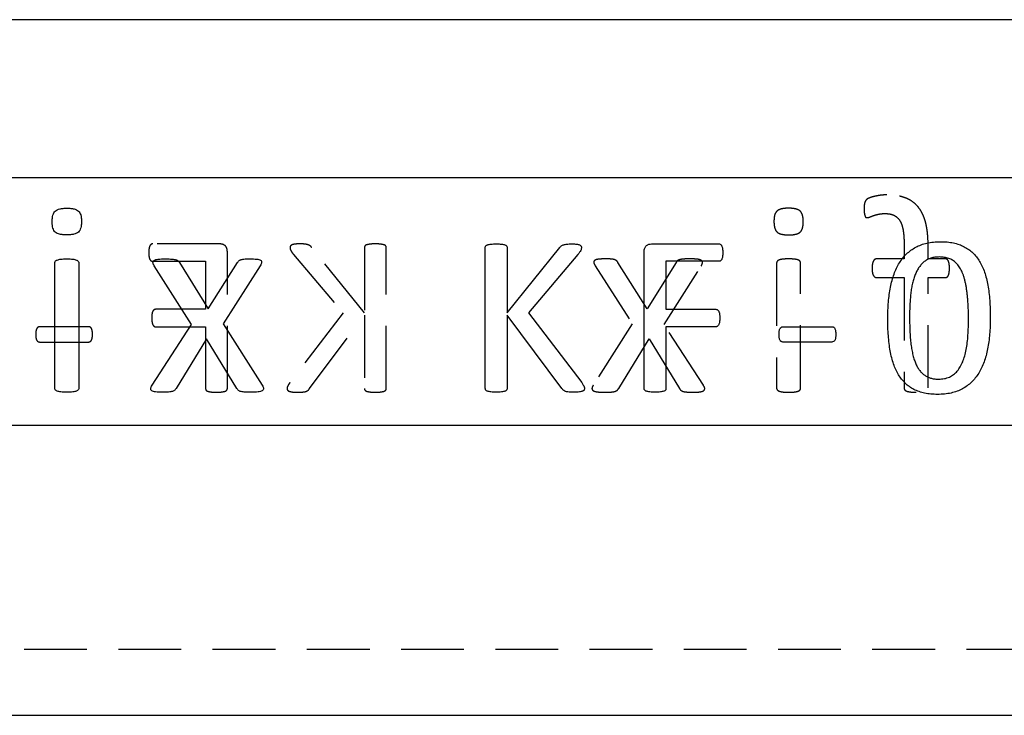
# Model space of a CAD drawing. Extents: x 56 to 617, y 36 to 436.
# Tile 15 of 31: x 249 to 278, y 321 to 342. Entities that reach past the tile are written whole.
import ezdxf

# ---------------------------------------------------------------- set-up
doc = ezdxf.new("R2010")
doc.units = 0
doc.header["$LTSCALE"] = 1.5
doc.linetypes.add('HIDDEN', pattern=[1.905, 1.27, -0.635])
doc.layers.get('0').update_dxf_attribs({"linetype": 'CONTINUOUS'})

msp = doc.modelspace()

# ---------------------------------------------------------------- linework, layer by layer
at = {"color": 7, "linetype": 'CONTINUOUS'}
for p, q in [((282.8335, 342.2437), (238.6274, 342.2437)), ((282.8335, 337.4437), (238.6274, 337.4437)), ((262.7298, 331.0544), (262.7298, 335.3331)), ((263.3915, 335.3331), (263.3915, 333.3519)), ((263.3915, 333.3519), (264.9901, 335.3331)), ((267.7718, 335.4437), (269.8108, 335.4437)), ((265.5381, 335.1201), (264.0409, 333.3519)), ((267.5474, 331.0544), (267.5474, 335.2018)), ((249.6783, 331.0739), (249.6783, 334.8577)), ((250.4062, 334.8577), (250.4062, 331.0739)), ((253.82, 332.9999), (252.6901, 334.778)), ((253.4535, 334.8791), (254.328, 333.47)), ((254.328, 333.47), (255.2152, 334.8791)), ((255.9065, 334.778), (254.7842, 333.0201)), ((269.815, 334.9143), (268.2092, 334.9143)), ((268.2092, 334.9143), (268.2092, 333.4584)), ((265.0532, 331.0544), (263.3915, 333.2837)), ((263.3915, 333.2837), (263.3915, 331.0544)), ((264.0409, 333.3519), (265.6529, 331.2363)), ((268.2092, 333.4584), (269.724, 333.4584)), ((252.6257, 331.1535), (253.82, 332.9999)), ((254.7842, 333.0201), (255.9697, 331.1535)), ((269.724, 332.929), (268.2092, 332.929)), ((268.2092, 332.929), (268.2092, 331.0554)), ((271.7643, 332.929), (273.2346, 332.929)), ((254.2724, 332.5626), (253.3549, 331.0612)), ((255.1937, 331.0612), (254.2724, 332.5626)), ((273.2346, 332.4658), (271.7643, 332.4658)), ((223.4771, 329.9437), (291.4771, 329.9437)), ((223.4771, 321.1437), (291.4771, 321.1437))]:
    msp.add_line(p, q, dxfattribs=at)
at = {"color": 7, "linetype": 'HIDDEN'}
for p, q in [((254.6851, 335.4437), (252.646, 335.4437)), ((259.0653, 333.3519), (257.4668, 335.3331)), ((259.0653, 335.3331), (259.0653, 333.3519)), ((259.7271, 331.0544), (259.7271, 335.3331)), ((275.4289, 335.42), (275.4289, 334.9878)), ((276.1568, 334.9878), (276.1568, 335.3897)), ((254.9095, 331.0544), (254.9095, 335.2018)), ((256.9187, 335.1201), (258.416, 333.3519)), ((275.4289, 334.9878), (274.5948, 334.9878)), ((276.6737, 334.9878), (276.1568, 334.9878)), ((252.6419, 334.9143), (254.2477, 334.9143)), ((254.2477, 334.9143), (254.2477, 333.4584)), ((266.0625, 334.778), (267.1847, 333.0201)), ((267.6409, 333.47), (266.7537, 334.8791)), ((268.5155, 334.8791), (267.6409, 333.47)), ((268.149, 332.9999), (269.2788, 334.778)), ((271.5627, 334.8577), (271.5627, 331.0739)), ((272.2906, 331.0739), (272.2906, 334.8577)), ((274.5948, 334.4217), (275.4289, 334.4217)), ((275.4289, 334.4217), (275.4289, 331.0752)), ((276.1568, 331.0752), (276.1568, 334.4217)), ((276.1568, 334.4217), (276.6737, 334.4217)), ((254.2477, 333.4584), (252.7329, 333.4584)), ((258.416, 333.3519), (256.804, 331.2363)), ((257.4037, 331.0544), (259.0653, 333.2837)), ((259.0653, 333.2837), (259.0653, 331.0544)), ((250.6926, 332.929), (249.2222, 332.929)), ((252.7329, 332.929), (254.2477, 332.929)), ((254.2477, 332.929), (254.2477, 331.0554)), ((267.1847, 333.0201), (265.9993, 331.1535)), ((269.3432, 331.1535), (268.149, 332.9999)), ((249.2222, 332.4658), (250.6926, 332.4658)), ((266.7752, 331.0612), (267.6965, 332.5626)), ((267.6965, 332.5626), (268.614, 331.0612)), ((279.2271, 323.1437), (235.7271, 323.1437))]:
    msp.add_line(p, q, dxfattribs=at)
for points, knots in [([(274.9057, 336.929), (274.8559, 336.9282), (274.7574, 336.9265), (274.6176, 336.903), (274.4956, 336.8781), (274.4008, 336.8474), (274.3345, 336.8195), (274.2912, 336.7911), (274.2644, 336.7592), (274.2442, 336.7234), (274.2287, 336.6794), (274.2211, 336.6268), (274.2158, 336.5647), (274.2157, 336.52), (274.2156, 336.4955)], [0, 0, 0, 0, 0.1572104, 0.3106333, 0.4469262, 0.5504783, 0.6249484, 0.6736927, 0.7123862, 0.7553128, 0.8033062, 0.8586708, 0.9227849, 1, 1, 1, 1]), ([(276.1568, 335.3897), (276.1558, 335.455), (276.1539, 335.5812), (276.1398, 335.7635), (276.118, 335.9317), (276.0853, 336.0856), (276.0425, 336.2258), (275.9894, 336.3523), (275.9276, 336.4668), (275.8536, 336.5667), (275.771, 336.6557), (275.6767, 336.7301), (275.573, 336.7928), (275.4596, 336.8434), (275.3359, 336.8827), (275.2015, 336.9099), (275.0569, 336.9266), (274.9571, 336.9282), (274.9057, 336.929)], [0, 0, 0, 0, 0.0857008, 0.165525, 0.2397075, 0.3081136, 0.3717514, 0.4317009, 0.4878562, 0.542026, 0.5944212, 0.6467318, 0.699057, 0.7529895, 0.8092751, 0.8691125, 0.9325314, 1, 1, 1, 1]), ([(271.9229, 336.5246), (271.8836, 336.524), (271.8119, 336.5229), (271.7139, 336.5065), (271.6354, 336.4813), (271.5733, 336.4437), (271.5304, 336.3876), (271.4999, 336.3163), (271.4856, 336.2256), (271.4831, 336.1598), (271.4818, 336.124)], [0, 0, 0, 0, 0.1674764, 0.3061983, 0.4222684, 0.5185864, 0.6107483, 0.7187127, 0.8468072, 1, 1, 1, 1]), ([(272.3715, 336.1164), (272.3704, 336.1527), (272.3684, 336.2195), (272.3514, 336.3112), (272.3223, 336.3851), (272.2774, 336.4423), (272.2145, 336.4815), (272.1342, 336.5064), (272.0352, 336.5229), (271.9626, 336.524), (271.9229, 336.5246)], [0, 0, 0, 0, 0.1523232, 0.2802837, 0.3896417, 0.4827042, 0.5798111, 0.6955582, 0.8336375, 1, 1, 1, 1]), ([(274.2156, 336.4955), (274.2161, 336.4719), (274.217, 336.4292), (274.2229, 336.3721), (274.2325, 336.3271), (274.2416, 336.2926), (274.2529, 336.2657), (274.2696, 336.2482), (274.2913, 336.2401), (274.3062, 336.2394), (274.3142, 336.239)], [0, 0, 0, 0, 0.233662, 0.4224612, 0.5672106, 0.6886393, 0.7763059, 0.8529682, 0.9203346, 1, 1, 1, 1]), ([(274.3142, 336.239), (274.3253, 336.2403), (274.3509, 336.2433), (274.3919, 336.2588), (274.4408, 336.28), (274.5006, 336.3008), (274.5703, 336.3247), (274.6526, 336.3443), (274.7479, 336.3608), (274.8163, 336.3621), (274.8526, 336.3628)], [0, 0, 0, 0, 0.0597748, 0.1388168, 0.2346044, 0.3481738, 0.4796729, 0.6317812, 0.8043711, 1, 1, 1, 1]), ([(274.8526, 336.3628), (274.9018, 336.361), (274.9941, 336.3576), (275.122, 336.3164), (275.2269, 336.2449), (275.294, 336.1621), (275.3347, 336.0826), (275.3611, 336.0133), (275.3837, 335.9365), (275.4013, 335.8511), (275.4136, 335.7569), (275.4218, 335.6531), (275.429, 335.5398), (275.4289, 335.4609), (275.4289, 335.42)], [0, 0, 0, 0, 0.1162007, 0.2181414, 0.313645, 0.4129376, 0.4669511, 0.5247765, 0.5882514, 0.6565636, 0.731089, 0.813225, 0.9031861, 1, 1, 1, 1]), ([(271.4818, 336.124), (271.4829, 336.0877), (271.485, 336.0209), (271.5019, 335.9291), (271.5311, 335.8552), (271.5759, 335.7981), (271.6388, 335.7589), (271.7191, 335.734), (271.8182, 335.7175), (271.8908, 335.7164), (271.9305, 335.7158)], [0, 0, 0, 0, 0.1523232, 0.2802837, 0.3896417, 0.4827042, 0.5798111, 0.6955582, 0.8336375, 1, 1, 1, 1]), ([(271.9305, 335.7158), (271.9697, 335.7163), (272.0415, 335.7173), (272.1391, 335.7344), (272.2182, 335.7576), (272.2804, 335.7956), (272.3228, 335.8524), (272.3515, 335.9246), (272.3684, 336.0145), (272.3704, 336.0805), (272.3715, 336.1164)], [0, 0, 0, 0, 0.1673973, 0.3060538, 0.4214962, 0.5177687, 0.6112981, 0.718505, 0.8468795, 1, 1, 1, 1]), ([(252.646, 335.4437), (252.6376, 335.4433), (252.6206, 335.4425), (252.5971, 335.4292), (252.5739, 335.4107), (252.5579, 335.3798), (252.541, 335.3425), (252.5334, 335.294), (252.5283, 335.2374), (252.5275, 335.1966), (252.5271, 335.1749)], [0, 0, 0, 0, 0.0771928, 0.155694, 0.2439673, 0.3485111, 0.4729807, 0.6225746, 0.7988324, 1, 1, 1, 1]), ([(254.9095, 335.2018), (254.9088, 335.2225), (254.9077, 335.2614), (254.8948, 335.315), (254.8714, 335.3586), (254.8296, 335.4006), (254.7666, 335.4351), (254.7117, 335.4409), (254.6851, 335.4437)], [0, 0, 0, 0, 0.16678551, 0.31276236, 0.43937964, 0.5590309, 0.78614469, 1, 1, 1, 1]), ([(257.1038, 335.4437), (257.0762, 335.4437), (257.0271, 335.4435), (256.9613, 335.4354), (256.9097, 335.4271), (256.8704, 335.4146), (256.8409, 335.4001), (256.8227, 335.3796), (256.813, 335.357), (256.8118, 335.3411), (256.8112, 335.3331)], [0, 0, 0, 0, 0.24093166, 0.42878133, 0.57877368, 0.69588198, 0.7888733, 0.86138068, 0.93016722, 1, 1, 1, 1]), ([(256.8112, 335.3331), (256.8121, 335.3181), (256.8141, 335.2868), (256.8347, 335.2385), (256.87, 335.1825), (256.9007, 335.1432), (256.9187, 335.1201)], [0, 0, 0, 0, 0.1841002, 0.3847019, 0.6385165, 1, 1, 1, 1]), ([(257.4668, 335.3331), (257.4596, 335.3431), (257.4456, 335.3624), (257.4183, 335.386), (257.3865, 335.405), (257.3482, 335.4192), (257.3033, 335.4308), (257.2484, 335.4373), (257.1812, 335.4428), (257.1314, 335.4434), (257.1038, 335.4437)], [0, 0, 0, 0, 0.0930697, 0.1801088, 0.2715495, 0.3725057, 0.488512, 0.6230583, 0.7908421, 1, 1, 1, 1]), ([(259.3962, 335.4437), (259.3669, 335.4436), (259.3136, 335.4434), (259.2413, 335.4353), (259.183, 335.4269), (259.1379, 335.4152), (259.1028, 335.4035), (259.08, 335.3834), (259.0679, 335.359), (259.0662, 335.3418), (259.0653, 335.3331)], [0, 0, 0, 0, 0.231771, 0.4208279, 0.5754408, 0.6964318, 0.7905861, 0.8639343, 0.9309841, 1, 1, 1, 1]), ([(259.7271, 335.3331), (259.7263, 335.3418), (259.7246, 335.359), (259.7125, 335.3838), (259.6889, 335.4029), (259.6541, 335.4157), (259.6086, 335.4266), (259.5498, 335.4355), (259.4778, 335.4432), (259.4249, 335.4436), (259.3962, 335.4437)], [0, 0, 0, 0, 0.069055, 0.1361429, 0.2115821, 0.3032686, 0.4269725, 0.5816731, 0.773551, 1, 1, 1, 1]), ([(252.5271, 335.1749), (252.5275, 335.1535), (252.5283, 335.1138), (252.5332, 335.0587), (252.5416, 335.0125), (252.5561, 334.9758), (252.5737, 334.9476), (252.5946, 334.9285), (252.6178, 334.9171), (252.6338, 334.9152), (252.6419, 334.9143)], [0, 0, 0, 0, 0.2050984, 0.3811115, 0.5296017, 0.6542372, 0.7569462, 0.8459102, 0.9228132, 1, 1, 1, 1]), ([(266.3746, 334.9878), (266.3371, 334.9874), (266.2696, 334.9866), (266.1789, 334.9804), (266.1082, 334.9715), (266.0575, 334.9522), (266.0231, 334.9226), (266.0179, 334.8784), (266.0341, 334.8304), (266.0521, 334.7971), (266.0625, 334.778)], [0, 0, 0, 0, 0.2184823, 0.3931647, 0.529943, 0.6311338, 0.7074918, 0.7797148, 0.8737796, 1, 1, 1, 1]), ([(266.7537, 334.8791), (266.748, 334.8873), (266.7367, 334.9036), (266.7155, 334.9257), (266.6906, 334.9467), (266.6558, 334.9623), (266.6108, 334.9747), (266.5497, 334.9832), (266.4695, 334.9876), (266.4087, 334.9877), (266.3746, 334.9878)], [0, 0, 0, 0, 0.07209611, 0.14341138, 0.2216527, 0.30636518, 0.41756196, 0.55970094, 0.75254151, 1, 1, 1, 1]), ([(268.9338, 334.9878), (268.8967, 334.9878), (268.8305, 334.9878), (268.742, 334.9825), (268.6733, 334.9759), (268.6212, 334.9645), (268.5817, 334.9506), (268.5541, 334.9295), (268.5335, 334.9054), (268.5216, 334.8881), (268.5155, 334.8791)], [0, 0, 0, 0, 0.2453727, 0.4380778, 0.5867935, 0.7011075, 0.7911953, 0.8608989, 0.9280464, 1, 1, 1, 1]), ([(269.2788, 334.778), (269.2884, 334.7953), (269.3053, 334.8259), (269.3189, 334.8728), (269.3098, 334.9163), (269.2749, 334.9492), (269.2209, 334.9702), (269.1457, 334.9811), (269.048, 334.9863), (268.9746, 334.9873), (268.9338, 334.9878)], [0, 0, 0, 0, 0.1108171, 0.1955455, 0.2682457, 0.3466941, 0.452366, 0.5889376, 0.7710363, 1, 1, 1, 1]), ([(271.9292, 334.9878), (271.8955, 334.9874), (271.8351, 334.9866), (271.7537, 334.9802), (271.6897, 334.9717), (271.641, 334.9558), (271.6041, 334.938), (271.5798, 334.9135), (271.5645, 334.8866), (271.5633, 334.8671), (271.5627, 334.8577)], [0, 0, 0, 0, 0.2382497, 0.4264025, 0.5771554, 0.6929601, 0.7875298, 0.8633167, 0.9338956, 1, 1, 1, 1]), ([(272.2906, 334.8577), (272.2899, 334.867), (272.2883, 334.886), (272.2766, 334.9137), (272.2528, 334.9383), (272.2154, 334.9563), (272.1656, 334.9712), (272.1009, 334.9803), (272.0207, 334.9865), (271.9617, 334.9874), (271.9292, 334.9878)], [0, 0, 0, 0, 0.06662967, 0.13519104, 0.20948859, 0.30480986, 0.42725776, 0.57920865, 0.76885665, 1, 1, 1, 1]), ([(274.5948, 334.9878), (274.5845, 334.9872), (274.565, 334.9861), (274.5381, 334.9737), (274.5149, 334.9527), (274.4955, 334.9221), (274.4791, 334.8819), (274.4666, 334.8318), (274.4595, 334.7707), (274.4587, 334.7263), (274.4583, 334.7022)], [0, 0, 0, 0, 0.087342, 0.1665407, 0.2484111, 0.3525726, 0.473963, 0.6193538, 0.7940379, 1, 1, 1, 1]), ([(276.8039, 334.7022), (276.8031, 334.7262), (276.8017, 334.7705), (276.7986, 334.8318), (276.7862, 334.8815), (276.7732, 334.9222), (276.7548, 334.9529), (276.7314, 334.974), (276.7038, 334.9858), (276.6839, 334.9872), (276.6737, 334.9878)], [0, 0, 0, 0, 0.2065532, 0.3809883, 0.5259392, 0.6450644, 0.7475602, 0.8296655, 0.9124073, 1, 1, 1, 1]), ([(274.4583, 334.7022), (274.4589, 334.6795), (274.4601, 334.6368), (274.4649, 334.5776), (274.4782, 334.5284), (274.4974, 334.48), (274.5333, 334.4323), (274.5751, 334.4251), (274.5948, 334.4217)], [0, 0, 0, 0, 0.19878869, 0.37266557, 0.51721749, 0.64088041, 0.83121794, 1, 1, 1, 1]), ([(276.6737, 334.4217), (276.684, 334.4222), (276.7041, 334.4234), (276.7316, 334.4369), (276.7541, 334.4589), (276.7736, 334.4887), (276.7863, 334.5288), (276.7965, 334.5779), (276.8023, 334.6368), (276.8033, 334.6795), (276.8039, 334.7022)], [0, 0, 0, 0, 0.08915815, 0.1748978, 0.26095384, 0.36217441, 0.48342859, 0.62657609, 0.80080679, 1, 1, 1, 1]), ([(252.7329, 333.4584), (252.7248, 333.4579), (252.7086, 333.457), (252.6863, 333.4451), (252.6643, 333.4285), (252.6475, 333.4012), (252.6321, 333.366), (252.6241, 333.3195), (252.6192, 333.2617), (252.6185, 333.2192), (252.6181, 333.1958)], [0, 0, 0, 0, 0.0757226, 0.151656, 0.2352713, 0.3339691, 0.450996, 0.5976139, 0.7779091, 1, 1, 1, 1]), ([(252.6181, 333.1958), (252.6185, 333.1741), (252.6194, 333.1336), (252.6241, 333.0779), (252.6326, 333.0314), (252.647, 332.9946), (252.6653, 332.9663), (252.6855, 332.9457), (252.7083, 332.9314), (252.7248, 332.9298), (252.7329, 332.929)], [0, 0, 0, 0, 0.205482, 0.3822738, 0.5286827, 0.6515713, 0.7528407, 0.8450467, 0.9238951, 1, 1, 1, 1]), ([(249.2222, 332.929), (249.2132, 332.9288), (249.1957, 332.9285), (249.1711, 332.9196), (249.1482, 332.9044), (249.1319, 332.8782), (249.1168, 332.8458), (249.1075, 332.8046), (249.0996, 332.7553), (249.0993, 332.7192), (249.0992, 332.6995)], [0, 0, 0, 0, 0.0921174, 0.1781405, 0.2643808, 0.368276, 0.4884344, 0.6306603, 0.7985212, 1, 1, 1, 1]), ([(250.8198, 332.6995), (250.8195, 332.7191), (250.8189, 332.7555), (250.8125, 332.8053), (250.8042, 332.846), (250.7908, 332.8777), (250.7719, 332.901), (250.7493, 332.9177), (250.7219, 332.9275), (250.7027, 332.9285), (250.6926, 332.929)], [0, 0, 0, 0, 0.1986171, 0.3670715, 0.5064533, 0.6171246, 0.711213, 0.8059436, 0.8984724, 1, 1, 1, 1]), ([(249.0992, 332.6995), (249.0994, 332.6791), (249.0999, 332.6417), (249.1066, 332.5907), (249.1141, 332.5487), (249.1331, 332.5098), (249.1667, 332.472), (249.2037, 332.4678), (249.2222, 332.4658)], [0, 0, 0, 0, 0.2061808, 0.3785956, 0.5217915, 0.6342614, 0.817014, 1, 1, 1, 1]), ([(250.6926, 332.4658), (250.7027, 332.4662), (250.7222, 332.4669), (250.7486, 332.4786), (250.7727, 332.4937), (250.7907, 332.5184), (250.8043, 332.5509), (250.8124, 332.5923), (250.819, 332.6427), (250.8195, 332.6794), (250.8198, 332.6995)], [0, 0, 0, 0, 0.10032121, 0.19297269, 0.28459609, 0.3802655, 0.49277059, 0.63385115, 0.800304, 1, 1, 1, 1]), ([(256.804, 331.2363), (256.795, 331.2225), (256.779, 331.1978), (256.757, 331.1644), (256.7434, 331.1369), (256.7308, 331.1117), (256.7228, 331.0869), (256.721, 331.0685), (256.7202, 331.0606)], [0, 0, 0, 0, 0.25051133, 0.44866232, 0.60836496, 0.71876072, 0.87820418, 1, 1, 1, 1]), ([(265.9993, 331.1535), (265.9901, 331.1362), (265.9736, 331.1053), (265.9614, 331.0583), (265.9727, 331.0158), (266.0081, 330.9856), (266.0621, 330.9654), (266.1359, 330.9512), (266.2325, 330.945), (266.3043, 330.9442), (266.3443, 330.9437)], [0, 0, 0, 0, 0.1111543, 0.1987855, 0.2683673, 0.3477962, 0.4516479, 0.593171, 0.7729521, 1, 1, 1, 1]), ([(269.0311, 330.9437), (269.0686, 330.9442), (269.1365, 330.9451), (269.2278, 330.9509), (269.2973, 330.9655), (269.3477, 330.9854), (269.379, 331.0168), (269.387, 331.0589), (269.3724, 331.1057), (269.3537, 331.1363), (269.3432, 331.1535)], [0, 0, 0, 0, 0.221404, 0.4010929, 0.5386701, 0.6399395, 0.7173984, 0.7886169, 0.8809065, 1, 1, 1, 1]), ([(254.2477, 331.0554), (254.2487, 331.0474), (254.2507, 331.0306), (254.2622, 331.0061), (254.2852, 330.9852), (254.3195, 330.9702), (254.3651, 330.9618), (254.4216, 330.9499), (254.4944, 330.9447), (254.5483, 330.9441), (254.5786, 330.9437)], [0, 0, 0, 0, 0.0635902, 0.1330363, 0.2081785, 0.3044445, 0.424698, 0.5742896, 0.7602346, 1, 1, 1, 1]), ([(254.5786, 330.9437), (254.6072, 330.9441), (254.66, 330.9449), (254.7325, 330.9499), (254.7906, 330.9619), (254.8372, 330.9697), (254.8712, 330.9858), (254.8946, 331.0056), (254.9066, 331.0299), (254.9085, 331.0463), (254.9095, 331.0544)], [0, 0, 0, 0, 0.2268488, 0.4188129, 0.5742436, 0.6975317, 0.7916285, 0.8690069, 0.9362132, 1, 1, 1, 1]), ([(256.7202, 331.0606), (256.7208, 331.0519), (256.722, 331.0346), (256.7316, 331.0098), (256.7505, 330.9869), (256.7827, 330.973), (256.8243, 330.9605), (256.8784, 330.9504), (256.9476, 330.9445), (256.9987, 330.944), (257.0273, 330.9437)], [0, 0, 0, 0, 0.0717701, 0.1421686, 0.216987, 0.3100501, 0.4263571, 0.5772913, 0.763352, 1, 1, 1, 1]), ([(257.0273, 330.9437), (257.0642, 330.9444), (257.1308, 330.9457), (257.2203, 330.9516), (257.2896, 330.9645), (257.3411, 330.9877), (257.3762, 331.02), (257.3947, 331.0431), (257.4037, 331.0544)], [0, 0, 0, 0, 0.2698939, 0.4874499, 0.6550981, 0.7836639, 0.8944326, 1, 1, 1, 1]), ([(259.0653, 331.0544), (259.0663, 331.0463), (259.0684, 331.0296), (259.0798, 331.0052), (259.1026, 330.984), (259.1375, 330.9706), (259.1834, 330.9615), (259.241, 330.9501), (259.3138, 330.9447), (259.3669, 330.9441), (259.3962, 330.9437)], [0, 0, 0, 0, 0.0636678, 0.1331989, 0.2084329, 0.303691, 0.4240913, 0.5792322, 0.7681212, 1, 1, 1, 1]), ([(259.3962, 330.9437), (259.4248, 330.9441), (259.4776, 330.9448), (259.5501, 330.9499), (259.6083, 330.9618), (259.6546, 330.9701), (259.689, 330.9846), (259.7126, 331.0048), (259.7241, 331.0296), (259.7261, 331.0464), (259.7271, 331.0544)], [0, 0, 0, 0, 0.226555, 0.4182704, 0.5734997, 0.6966282, 0.789447, 0.8667252, 0.9362958, 1, 1, 1, 1]), ([(266.3443, 330.9437), (266.3826, 330.9438), (266.4505, 330.944), (266.5409, 330.9482), (266.6099, 330.9578), (266.664, 330.9672), (266.7039, 330.9859), (266.7355, 331.0062), (266.7568, 331.0334), (266.769, 331.0519), (266.7752, 331.0612)], [0, 0, 0, 0, 0.2449911, 0.4337418, 0.5776593, 0.6906612, 0.7822303, 0.8576557, 0.9283187, 1, 1, 1, 1]), ([(268.614, 331.0612), (268.6196, 331.0518), (268.631, 331.0325), (268.6537, 331.0072), (268.6844, 330.9851), (268.7251, 330.9676), (268.7789, 330.9577), (268.8459, 330.9484), (268.9316, 330.944), (268.9953, 330.9438), (269.0311, 330.9437)], [0, 0, 0, 0, 0.0722975, 0.1468973, 0.222317, 0.3191556, 0.4355338, 0.5810032, 0.7643228, 1, 1, 1, 1]), ([(271.5627, 331.0739), (271.5632, 331.0636), (271.5642, 331.0432), (271.5794, 331.0155), (271.6047, 330.9925), (271.6407, 330.974), (271.6902, 330.9608), (271.7534, 330.9489), (271.8353, 330.9458), (271.8955, 330.9445), (271.9292, 330.9437)], [0, 0, 0, 0, 0.0717766, 0.1421281, 0.2156024, 0.3098675, 0.4244183, 0.5751828, 0.762518, 1, 1, 1, 1]), ([(271.9292, 330.9437), (271.9616, 330.9445), (272.0206, 330.9459), (272.1012, 330.9488), (272.1651, 330.9613), (272.2157, 330.9736), (272.2522, 330.9922), (272.277, 331.0153), (272.2886, 331.0439), (272.2899, 331.0637), (272.2906, 331.0739)], [0, 0, 0, 0, 0.230397, 0.4192195, 0.5711811, 0.6923877, 0.7874011, 0.8593135, 0.9276535, 1, 1, 1, 1]), ([(275.4289, 331.0752), (275.4293, 331.0644), (275.4302, 331.0437), (275.4456, 331.015), (275.4721, 330.993), (275.5087, 330.9734), (275.5595, 330.9614), (275.6229, 330.9489), (275.7027, 330.9459), (275.7609, 330.9445), (275.7929, 330.9437)], [0, 0, 0, 0, 0.07502204, 0.14565582, 0.22161862, 0.31626191, 0.43699626, 0.58836572, 0.77347915, 1, 1, 1, 1])]:
    msp.add_open_spline(points, degree=3, knots=knots, dxfattribs=at)
at = {"color": 7, "linetype": 'CONTINUOUS'}
for points, knots in [([(249.5974, 336.1164), (249.5985, 336.1527), (249.6005, 336.2195), (249.6175, 336.3112), (249.6467, 336.3851), (249.6915, 336.4423), (249.7544, 336.4815), (249.8347, 336.5064), (249.9337, 336.5229), (250.0064, 336.524), (250.046, 336.5246)], [0, 0, 0, 0, 0.1523232, 0.2802837, 0.3896417, 0.4827042, 0.5798111, 0.6955582, 0.8336375, 1, 1, 1, 1]), ([(250.046, 336.5246), (250.0853, 336.524), (250.1571, 336.5229), (250.255, 336.5065), (250.3336, 336.4813), (250.3957, 336.4437), (250.4385, 336.3876), (250.469, 336.3163), (250.4834, 336.2256), (250.4858, 336.1598), (250.4871, 336.124)], [0, 0, 0, 0, 0.16747638, 0.30619834, 0.42226843, 0.51858642, 0.61074827, 0.71871274, 0.84680722, 1, 1, 1, 1]), ([(250.0385, 335.7158), (249.9992, 335.7163), (249.9274, 335.7173), (249.8298, 335.7344), (249.7508, 335.7576), (249.6885, 335.7956), (249.6461, 335.8524), (249.6174, 335.9246), (249.6005, 336.0145), (249.5985, 336.0805), (249.5974, 336.1164)], [0, 0, 0, 0, 0.1673973, 0.3060538, 0.4214962, 0.5177687, 0.6112981, 0.718505, 0.8468795, 1, 1, 1, 1]), ([(250.4871, 336.124), (250.486, 336.0877), (250.484, 336.0209), (250.467, 335.9291), (250.4378, 335.8552), (250.393, 335.7981), (250.3301, 335.7589), (250.2498, 335.734), (250.1508, 335.7175), (250.0781, 335.7164), (250.0385, 335.7158)], [0, 0, 0, 0, 0.1523232, 0.2802837, 0.3896417, 0.4827042, 0.5798111, 0.6955582, 0.8336375, 1, 1, 1, 1]), ([(262.7298, 335.3331), (262.7306, 335.3418), (262.7323, 335.359), (262.7444, 335.3838), (262.768, 335.4029), (262.8027, 335.4157), (262.8482, 335.4266), (262.907, 335.4355), (262.9791, 335.4432), (263.032, 335.4436), (263.0606, 335.4437)], [0, 0, 0, 0, 0.069055, 0.1361429, 0.2115821, 0.3032686, 0.4269725, 0.5816731, 0.773551, 1, 1, 1, 1]), ([(263.0606, 335.4437), (263.09, 335.4436), (263.1432, 335.4434), (263.2156, 335.4353), (263.2738, 335.4269), (263.319, 335.4152), (263.3541, 335.4035), (263.3769, 335.3834), (263.389, 335.359), (263.3907, 335.3418), (263.3915, 335.3331)], [0, 0, 0, 0, 0.231771, 0.4208279, 0.5754408, 0.6964318, 0.7905861, 0.8639343, 0.9309841, 1, 1, 1, 1]), ([(264.9901, 335.3331), (264.9973, 335.3431), (265.0113, 335.3624), (265.0386, 335.386), (265.0703, 335.405), (265.1086, 335.4192), (265.1536, 335.4308), (265.2085, 335.4373), (265.2757, 335.4428), (265.3254, 335.4434), (265.353, 335.4437)], [0, 0, 0, 0, 0.0930697, 0.1801088, 0.2715495, 0.3725057, 0.488512, 0.6230583, 0.7908421, 1, 1, 1, 1]), ([(265.353, 335.4437), (265.3806, 335.4437), (265.4298, 335.4435), (265.4956, 335.4354), (265.5471, 335.4271), (265.5865, 335.4146), (265.616, 335.4001), (265.6341, 335.3796), (265.6439, 335.357), (265.6451, 335.3411), (265.6457, 335.3331)], [0, 0, 0, 0, 0.24093166, 0.42878133, 0.57877368, 0.69588198, 0.7888733, 0.86138068, 0.93016722, 1, 1, 1, 1]), ([(265.6457, 335.3331), (265.6447, 335.3181), (265.6428, 335.2868), (265.6221, 335.2385), (265.5869, 335.1825), (265.5562, 335.1432), (265.5381, 335.1201)], [0, 0, 0, 0, 0.1841002, 0.3847019, 0.6385165, 1, 1, 1, 1]), ([(267.5474, 335.2018), (267.548, 335.2225), (267.5492, 335.2614), (267.562, 335.315), (267.5855, 335.3586), (267.6272, 335.4006), (267.6903, 335.4351), (267.7452, 335.4409), (267.7718, 335.4437)], [0, 0, 0, 0, 0.1667855, 0.3127624, 0.4393796, 0.5590309, 0.7861447, 1, 1, 1, 1]), ([(269.8108, 335.4437), (269.8193, 335.4433), (269.8363, 335.4425), (269.8597, 335.4292), (269.8829, 335.4107), (269.899, 335.3798), (269.9159, 335.3425), (269.9234, 335.294), (269.9286, 335.2374), (269.9293, 335.1966), (269.9298, 335.1749)], [0, 0, 0, 0, 0.0771928, 0.155694, 0.2439673, 0.3485111, 0.4729807, 0.6225746, 0.7988324, 1, 1, 1, 1]), ([(274.9327, 333.1834), (274.9336, 333.2675), (274.9355, 333.4321), (274.9513, 333.6736), (274.9771, 333.9045), (275.0122, 334.1244), (275.0607, 334.3314), (275.1209, 334.5245), (275.1956, 334.702), (275.2825, 334.8647), (275.3833, 335.0119), (275.5018, 335.1396), (275.6329, 335.2519), (275.7799, 335.3456), (275.9435, 335.4203), (276.1244, 335.4718), (276.3222, 335.505), (276.4598, 335.5082), (276.5313, 335.5099)], [0, 0, 0, 0, 0.0786276, 0.1538502, 0.2261456, 0.2956895, 0.3618802, 0.4247476, 0.4845241, 0.5416067, 0.5969283, 0.6507405, 0.7039972, 0.7578893, 0.8131095, 0.8715266, 0.9332317, 1, 1, 1, 1]), ([(276.5313, 335.5099), (276.5996, 335.5083), (276.7315, 335.5054), (276.9206, 335.4759), (277.0931, 335.4288), (277.2492, 335.3624), (277.3888, 335.2763), (277.5153, 335.1743), (277.6247, 335.0519), (277.7207, 334.9128), (277.8022, 334.7562), (277.8711, 334.5828), (277.9283, 334.3926), (277.9702, 334.1854), (278.003, 333.9623), (278.0267, 333.7236), (278.0396, 333.4689), (278.0419, 333.294), (278.043, 333.2041)], [0, 0, 0, 0, 0.0650011, 0.1253901, 0.1815653, 0.2347468, 0.2862672, 0.3370772, 0.3888528, 0.4418884, 0.4974863, 0.5564972, 0.6191639, 0.6861844, 0.7574703, 0.8336013, 0.9143894, 1, 1, 1, 1]), ([(249.6783, 334.8577), (249.6791, 334.867), (249.6807, 334.886), (249.6923, 334.9137), (249.7161, 334.9383), (249.7535, 334.9563), (249.8033, 334.9712), (249.868, 334.9803), (249.9482, 334.9865), (250.0073, 334.9874), (250.0397, 334.9878)], [0, 0, 0, 0, 0.0666297, 0.135191, 0.2094886, 0.3048099, 0.4272578, 0.5792087, 0.7688566, 1, 1, 1, 1]), ([(250.0397, 334.9878), (250.0735, 334.9874), (250.1338, 334.9866), (250.2152, 334.9802), (250.2792, 334.9717), (250.3279, 334.9558), (250.3648, 334.938), (250.3891, 334.9135), (250.4044, 334.8866), (250.4056, 334.8671), (250.4062, 334.8577)], [0, 0, 0, 0, 0.2382497, 0.4264025, 0.5771554, 0.6929601, 0.7875298, 0.8633167, 0.9338956, 1, 1, 1, 1]), ([(252.6901, 334.778), (252.6805, 334.7953), (252.6636, 334.8259), (252.65, 334.8728), (252.6592, 334.9163), (252.694, 334.9492), (252.748, 334.9702), (252.8233, 334.9811), (252.9209, 334.9863), (252.9943, 334.9873), (253.0352, 334.9878)], [0, 0, 0, 0, 0.11081712, 0.19554553, 0.26824574, 0.34669407, 0.45236603, 0.58893756, 0.77103632, 1, 1, 1, 1]), ([(253.0352, 334.9878), (253.0722, 334.9878), (253.1385, 334.9878), (253.2269, 334.9825), (253.2956, 334.9759), (253.3478, 334.9645), (253.3872, 334.9506), (253.4148, 334.9295), (253.4354, 334.9054), (253.4473, 334.8881), (253.4535, 334.8791)], [0, 0, 0, 0, 0.2453727, 0.4380778, 0.5867935, 0.7011075, 0.7911953, 0.8608989, 0.9280464, 1, 1, 1, 1]), ([(255.2152, 334.8791), (255.2209, 334.8873), (255.2322, 334.9036), (255.2534, 334.9257), (255.2783, 334.9467), (255.3131, 334.9623), (255.3581, 334.9747), (255.4192, 334.9832), (255.4995, 334.9876), (255.5602, 334.9877), (255.5943, 334.9878)], [0, 0, 0, 0, 0.0720961, 0.1434114, 0.2216527, 0.3063652, 0.417562, 0.5597009, 0.7525415, 1, 1, 1, 1]), ([(255.5943, 334.9878), (255.6318, 334.9874), (255.6994, 334.9866), (255.79, 334.9804), (255.8607, 334.9715), (255.9114, 334.9522), (255.9459, 334.9226), (255.9511, 334.8784), (255.9348, 334.8304), (255.9168, 334.7971), (255.9065, 334.778)], [0, 0, 0, 0, 0.2184823, 0.3931647, 0.529943, 0.6311338, 0.7074918, 0.7797148, 0.8737796, 1, 1, 1, 1]), ([(269.9298, 335.1749), (269.9293, 335.1535), (269.9285, 335.1138), (269.9237, 335.0587), (269.9153, 335.0125), (269.9007, 334.9758), (269.8831, 334.9476), (269.8623, 334.9285), (269.8391, 334.9171), (269.823, 334.9152), (269.815, 334.9143)], [0, 0, 0, 0, 0.20509845, 0.38111146, 0.52960166, 0.65423719, 0.75694619, 0.84591016, 0.92281319, 1, 1, 1, 1]), ([(276.4961, 335.0467), (276.4515, 335.0449), (276.366, 335.0414), (276.2438, 335.0155), (276.1345, 334.9711), (276.0393, 334.9073), (275.9553, 334.8297), (275.8833, 334.7372), (275.8184, 334.6332), (275.7643, 334.5154), (275.718, 334.3867), (275.6814, 334.2462), (275.6498, 334.0963), (275.6294, 333.9358), (275.6142, 333.7674), (275.6031, 333.5923), (275.5953, 333.4109), (275.5947, 333.2882), (275.5945, 333.2258)], [0, 0, 0, 0, 0.0587608, 0.1126821, 0.1638204, 0.2133506, 0.2628704, 0.3139663, 0.3674319, 0.4241471, 0.4845163, 0.5475658, 0.6152951, 0.6863715, 0.7607525, 0.838163, 0.9177476, 1, 1, 1, 1]), ([(277.3812, 333.1617), (277.3812, 333.2172), (277.3813, 333.3254), (277.3753, 333.4833), (277.3687, 333.6326), (277.358, 333.7732), (277.346, 333.9057), (277.3307, 334.0299), (277.3118, 334.1456), (277.2915, 334.2537), (277.2676, 334.3544), (277.2411, 334.4481), (277.2113, 334.5346), (277.1771, 334.6133), (277.1397, 334.6851), (277.0994, 334.7508), (277.0551, 334.8097), (277.0071, 334.8617), (276.9565, 334.9081), (276.9011, 334.946), (276.843, 334.9789), (276.7585, 335.0117), (276.6427, 335.0408), (276.5463, 335.0447), (276.4961, 335.0467)], [0, 0, 0, 0, 0.0712955, 0.1390833, 0.2029248, 0.263311, 0.3202406, 0.3737926, 0.424025, 0.4709222, 0.5150668, 0.556976, 0.595909, 0.6325991, 0.6670624, 0.699873, 0.7314905, 0.7615763, 0.7907386, 0.8193614, 0.8477054, 0.8763214, 0.9356065, 1, 1, 1, 1]), ([(269.724, 333.4584), (269.7321, 333.4579), (269.7482, 333.457), (269.7706, 333.4451), (269.7926, 333.4285), (269.8094, 333.4012), (269.8247, 333.366), (269.8327, 333.3195), (269.8377, 333.2617), (269.8384, 333.2192), (269.8388, 333.1958)], [0, 0, 0, 0, 0.07572256, 0.15165595, 0.23527131, 0.33396906, 0.45099597, 0.5976139, 0.77790907, 1, 1, 1, 1]), ([(269.8388, 333.1958), (269.8383, 333.1741), (269.8375, 333.1336), (269.8328, 333.0779), (269.8242, 333.0314), (269.8099, 332.9946), (269.7915, 332.9663), (269.7714, 332.9457), (269.7486, 332.9314), (269.7321, 332.9298), (269.724, 332.929)], [0, 0, 0, 0, 0.205482, 0.3822738, 0.5286827, 0.6515713, 0.7528407, 0.8450467, 0.9238951, 1, 1, 1, 1]), ([(276.4413, 330.8775), (276.3733, 330.8791), (276.2421, 330.882), (276.0542, 330.9118), (275.8821, 330.9575), (275.7266, 331.0242), (275.5865, 331.1096), (275.4618, 331.214), (275.3508, 331.3351), (275.2551, 331.4747), (275.1734, 331.6313), (275.1045, 331.8047), (275.048, 331.9947), (275.0035, 332.2014), (274.9733, 332.4249), (274.9488, 332.6638), (274.9361, 332.9185), (274.9338, 333.0934), (274.9327, 333.1834)], [0, 0, 0, 0, 0.0647288, 0.1248451, 0.1806644, 0.2338914, 0.2854559, 0.3362648, 0.3883055, 0.4413865, 0.4970319, 0.5560933, 0.6188136, 0.6856388, 0.7572629, 0.833459, 0.9143162, 1, 1, 1, 1]), ([(275.5945, 333.2258), (275.595, 333.1437), (275.5959, 332.9858), (275.6058, 332.7586), (275.6191, 332.5501), (275.6411, 332.3608), (275.6679, 332.1889), (275.7047, 332.0344), (275.7459, 331.8957), (275.7955, 331.773), (275.8533, 331.6673), (275.9179, 331.5763), (275.9906, 331.5011), (276.0715, 331.4407), (276.1611, 331.3961), (276.2586, 331.3639), (276.3647, 331.3438), (276.4385, 331.3418), (276.4765, 331.3408)], [0, 0, 0, 0, 0.1054794, 0.2030552, 0.2923452, 0.3739749, 0.4480681, 0.5158955, 0.5779958, 0.6340388, 0.685605, 0.7325879, 0.7770892, 0.8195443, 0.8617582, 0.905201, 0.9511804, 1, 1, 1, 1]), ([(278.043, 333.2041), (278.0421, 333.1196), (278.0403, 332.9543), (278.0239, 332.7118), (278.0003, 332.4804), (277.9641, 332.2611), (277.9175, 332.0548), (277.8565, 331.8627), (277.7823, 331.6852), (277.6943, 331.5226), (277.5922, 331.3762), (277.475, 331.2471), (277.3428, 331.1359), (277.1957, 331.0414), (277.0316, 330.9677), (276.8503, 330.9152), (276.6517, 330.8826), (276.5131, 330.8793), (276.4413, 330.8775)], [0, 0, 0, 0, 0.0788531, 0.1543047, 0.2267965, 0.2959377, 0.3616609, 0.4241447, 0.4838481, 0.5410141, 0.5964523, 0.6499814, 0.7034186, 0.7572448, 0.8126904, 0.8707273, 0.932992, 1, 1, 1, 1]), ([(271.6371, 332.6995), (271.6374, 332.7191), (271.6379, 332.7555), (271.6444, 332.8053), (271.6526, 332.846), (271.666, 332.8777), (271.6849, 332.901), (271.7076, 332.9177), (271.735, 332.9275), (271.7542, 332.9285), (271.7643, 332.929)], [0, 0, 0, 0, 0.1986171, 0.3670715, 0.5064533, 0.6171246, 0.711213, 0.8059436, 0.8984724, 1, 1, 1, 1]), ([(273.2346, 332.929), (273.2437, 332.9288), (273.2612, 332.9285), (273.2858, 332.9196), (273.3086, 332.9044), (273.325, 332.8782), (273.34, 332.8458), (273.3494, 332.8046), (273.3573, 332.7553), (273.3575, 332.7192), (273.3577, 332.6995)], [0, 0, 0, 0, 0.0921174, 0.1781405, 0.2643808, 0.368276, 0.4884344, 0.6306603, 0.7985212, 1, 1, 1, 1]), ([(276.4765, 331.3408), (276.5061, 331.3416), (276.564, 331.3433), (276.6483, 331.3546), (276.7272, 331.3739), (276.8003, 331.4027), (276.8688, 331.4372), (276.9311, 331.4807), (276.9897, 331.5291), (277.0607, 331.6053), (277.1394, 331.7168), (277.2109, 331.8735), (277.2709, 332.0481), (277.3152, 332.2417), (277.3482, 332.4518), (277.3675, 332.6778), (277.3786, 332.9161), (277.3804, 333.0789), (277.3812, 333.1617)], [0, 0, 0, 0, 0.0390916, 0.0762084, 0.1117792, 0.1458461, 0.179557, 0.212554, 0.2457503, 0.2794765, 0.3495216, 0.4244654, 0.5055954, 0.5923821, 0.6856951, 0.7855487, 0.8910097, 1, 1, 1, 1]), ([(271.7643, 332.4658), (271.7542, 332.4662), (271.7347, 332.4669), (271.7082, 332.4786), (271.6842, 332.4937), (271.6662, 332.5184), (271.6526, 332.5509), (271.6445, 332.5923), (271.6378, 332.6427), (271.6374, 332.6794), (271.6371, 332.6995)], [0, 0, 0, 0, 0.1003212, 0.1929727, 0.2845961, 0.3802655, 0.4927706, 0.6338511, 0.800304, 1, 1, 1, 1]), ([(273.3577, 332.6995), (273.3574, 332.6791), (273.357, 332.6417), (273.3502, 332.5907), (273.3427, 332.5487), (273.3238, 332.5098), (273.2902, 332.472), (273.2532, 332.4678), (273.2346, 332.4658)], [0, 0, 0, 0, 0.2061808, 0.3785956, 0.5217915, 0.6342614, 0.817014, 1, 1, 1, 1]), ([(252.9378, 330.9437), (252.9004, 330.9442), (252.8324, 330.9451), (252.7412, 330.9509), (252.6716, 330.9655), (252.6212, 330.9854), (252.5899, 331.0168), (252.5819, 331.0589), (252.5965, 331.1057), (252.6152, 331.1363), (252.6257, 331.1535)], [0, 0, 0, 0, 0.221404, 0.4010929, 0.5386701, 0.6399395, 0.7173984, 0.7886169, 0.8809065, 1, 1, 1, 1]), ([(255.9697, 331.1535), (255.9789, 331.1362), (255.9953, 331.1053), (256.0075, 331.0583), (255.9962, 331.0158), (255.9608, 330.9856), (255.9069, 330.9654), (255.833, 330.9512), (255.7364, 330.945), (255.6647, 330.9442), (255.6247, 330.9437)], [0, 0, 0, 0, 0.1111543, 0.1987855, 0.2683673, 0.3477962, 0.4516479, 0.593171, 0.7729521, 1, 1, 1, 1]), ([(265.6529, 331.2363), (265.6618, 331.2225), (265.6778, 331.1978), (265.6998, 331.1644), (265.7135, 331.1369), (265.7261, 331.1117), (265.734, 331.0869), (265.7359, 331.0685), (265.7366, 331.0606)], [0, 0, 0, 0, 0.2505113, 0.4486623, 0.608365, 0.7187607, 0.8782042, 1, 1, 1, 1]), ([(250.0397, 330.9437), (250.0073, 330.9445), (249.9483, 330.9459), (249.8677, 330.9488), (249.8038, 330.9613), (249.7532, 330.9736), (249.7167, 330.9922), (249.692, 331.0153), (249.6804, 331.0439), (249.679, 331.0637), (249.6783, 331.0739)], [0, 0, 0, 0, 0.230397, 0.4192195, 0.5711811, 0.6923877, 0.7874011, 0.8593135, 0.9276535, 1, 1, 1, 1]), ([(250.4062, 331.0739), (250.4057, 331.0636), (250.4048, 331.0432), (250.3895, 331.0155), (250.3643, 330.9925), (250.3282, 330.974), (250.2788, 330.9608), (250.2155, 330.9489), (250.1337, 330.9458), (250.0734, 330.9445), (250.0397, 330.9437)], [0, 0, 0, 0, 0.0717766, 0.1421281, 0.2156024, 0.3098675, 0.4244183, 0.5751828, 0.762518, 1, 1, 1, 1]), ([(253.3549, 331.0612), (253.3493, 331.0518), (253.3379, 331.0325), (253.3152, 331.0072), (253.2846, 330.9851), (253.2438, 330.9676), (253.1901, 330.9577), (253.1231, 330.9484), (253.0373, 330.944), (252.9736, 330.9438), (252.9378, 330.9437)], [0, 0, 0, 0, 0.0722975, 0.1468973, 0.222317, 0.3191556, 0.4355338, 0.5810032, 0.7643228, 1, 1, 1, 1]), ([(255.6247, 330.9437), (255.5863, 330.9438), (255.5185, 330.944), (255.428, 330.9482), (255.359, 330.9578), (255.3049, 330.9672), (255.2651, 330.9859), (255.2334, 331.0062), (255.2122, 331.0334), (255.1999, 331.0519), (255.1937, 331.0612)], [0, 0, 0, 0, 0.2449911, 0.4337418, 0.5776593, 0.6906612, 0.7822303, 0.8576557, 0.9283187, 1, 1, 1, 1]), ([(263.0606, 330.9437), (263.032, 330.9441), (262.9792, 330.9448), (262.9068, 330.9499), (262.8486, 330.9618), (262.8023, 330.9701), (262.7678, 330.9846), (262.7442, 331.0048), (262.7328, 331.0296), (262.7307, 331.0464), (262.7298, 331.0544)], [0, 0, 0, 0, 0.226555, 0.4182704, 0.5734997, 0.6966282, 0.789447, 0.8667252, 0.9362958, 1, 1, 1, 1]), ([(263.3915, 331.0544), (263.3905, 331.0463), (263.3885, 331.0296), (263.377, 331.0052), (263.3543, 330.984), (263.3194, 330.9706), (263.2735, 330.9615), (263.2158, 330.9501), (263.1431, 330.9447), (263.0899, 330.9441), (263.0606, 330.9437)], [0, 0, 0, 0, 0.06366785, 0.13319886, 0.20843288, 0.30369096, 0.42409133, 0.57923217, 0.76812122, 1, 1, 1, 1]), ([(265.4295, 330.9437), (265.3927, 330.9444), (265.326, 330.9457), (265.2366, 330.9516), (265.1673, 330.9645), (265.1157, 330.9877), (265.0807, 331.02), (265.0622, 331.0431), (265.0532, 331.0544)], [0, 0, 0, 0, 0.26989391, 0.48744989, 0.65509811, 0.78366388, 0.89443265, 1, 1, 1, 1]), ([(265.7366, 331.0606), (265.736, 331.0519), (265.7349, 331.0346), (265.7252, 331.0098), (265.7064, 330.9869), (265.6741, 330.973), (265.6326, 330.9605), (265.5785, 330.9504), (265.5093, 330.9445), (265.4582, 330.944), (265.4295, 330.9437)], [0, 0, 0, 0, 0.07177007, 0.14216862, 0.21698701, 0.31005008, 0.42635708, 0.57729132, 0.76335197, 1, 1, 1, 1]), ([(267.8783, 330.9437), (267.8497, 330.9441), (267.7969, 330.9449), (267.7244, 330.9499), (267.6663, 330.9619), (267.6196, 330.9697), (267.5857, 330.9858), (267.5622, 331.0056), (267.5503, 331.0299), (267.5483, 331.0463), (267.5474, 331.0544)], [0, 0, 0, 0, 0.2268488, 0.4188129, 0.5742436, 0.6975317, 0.7916285, 0.8690069, 0.9362132, 1, 1, 1, 1]), ([(268.2092, 331.0554), (268.2082, 331.0474), (268.2061, 331.0306), (268.1947, 331.0061), (268.1717, 330.9852), (268.1374, 330.9702), (268.0917, 330.9618), (268.0353, 330.9499), (267.9625, 330.9447), (267.9086, 330.9441), (267.8783, 330.9437)], [0, 0, 0, 0, 0.0635902, 0.1330363, 0.2081785, 0.3044445, 0.424698, 0.5742896, 0.7602346, 1, 1, 1, 1])]:
    msp.add_open_spline(points, degree=3, knots=knots, dxfattribs=at)

doc.saveas('drawing.dxf')
